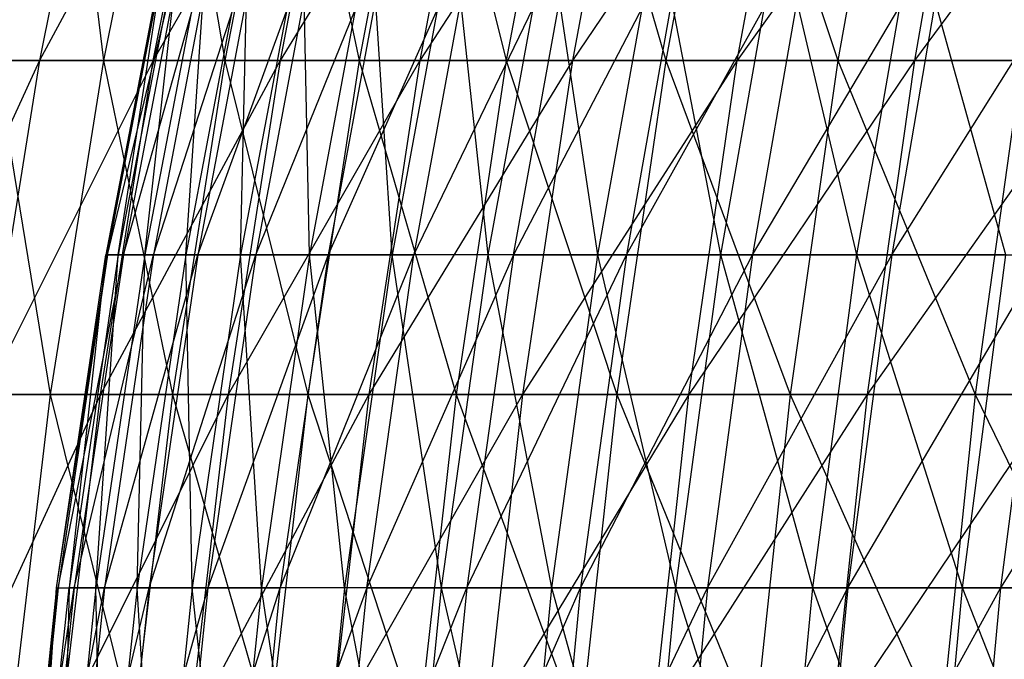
# Model space of a CAD drawing. Extents: x -125 to 125, y -143 to 0.
# Tile 179 of 256: x -55.99 to -48.69, y -76.07 to -71.32. Entities that reach past the tile are written whole.
import ezdxf

# ---------------------------------------------------------------- set-up
doc = ezdxf.new("R2010")
doc.units = 0
doc.header["$LTSCALE"] = 25.4
doc.layers.get('0').update_dxf_attribs({"linetype": 'CONTINUOUS'})

# ---------------------------------------------------------------- blocks, each defined once
blk = doc.blocks.new('NL2500027000_STL_3')
at = {"color": 0}
for p, q in [((-55.3512, -69.1667, -18.6622), (-55.8467, -71.625, -18.8293)), ((-54.5153, -69.1667, -20.9791), (-55.8467, -71.625, -18.8293)), ((-55.3512, -69.1667, -18.6622), (-55.8467, -71.625, -18.8293)), ((-54.5153, -69.1667, -20.9791), (-55.8467, -71.625, -18.8293)), ((-55.6754, -69.1667, 17.6715), (-55.3723, -71.625, 20.1819)), ((-55.6754, -69.1667, 17.6715), (-55.3723, -71.625, 20.1819)), ((-54.881, -69.1667, 20.0029), (-55.3723, -71.625, 20.1819)), ((-54.881, -69.1667, 20.0029), (-55.3723, -71.625, 20.1819)), ((-53.5824, -69.1667, -23.2586), (-55.0033, -71.625, -21.1669)), ((-55.0033, -71.625, -21.1669), (-54.5153, -69.1667, -20.9791)), ((-53.5824, -69.1667, -23.2586), (-55.0033, -71.625, -21.1669)), ((-55.0033, -71.625, -21.1669), (-54.5153, -69.1667, -20.9791)), ((-54.881, -69.1667, 20.0029), (-54.4723, -71.625, 22.4983)), ((-54.881, -69.1667, 20.0029), (-54.4723, -71.625, 22.4983)), ((-53.9889, -69.1667, 22.2987), (-54.4723, -71.625, 22.4983)), ((-53.9889, -69.1667, 22.2987), (-54.4723, -71.625, 22.4983)), ((-53.5824, -69.1667, -23.2586), (-54.0621, -71.625, -23.4668)), ((-52.5543, -69.1667, -25.4968), (-54.0621, -71.625, -23.4668)), ((-53.5824, -69.1667, -23.2586), (-54.0621, -71.625, -23.4668)), ((-52.5543, -69.1667, -25.4968), (-54.0621, -71.625, -23.4668)), ((-53.9889, -69.1667, 22.2987), (-53.4754, -71.625, 24.7747)), ((-53.9889, -69.1667, 22.2987), (-53.4754, -71.625, 24.7747)), ((-53.0009, -69.1667, 24.5548), (-53.4754, -71.625, 24.7747)), ((-53.0009, -69.1667, 24.5548), (-53.4754, -71.625, 24.7747)), ((-52.5543, -69.1667, -25.4968), (-53.0247, -71.625, -25.725)), ((-51.4327, -69.1667, -27.6896), (-53.0247, -71.625, -25.725)), ((-52.5543, -69.1667, -25.4968), (-53.0247, -71.625, -25.725)), ((-51.4327, -69.1667, -27.6896), (-53.0247, -71.625, -25.725)), ((-53.0009, -69.1667, 24.5548), (-52.3834, -71.625, 27.007)), ((-53.0009, -69.1667, 24.5548), (-52.3834, -71.625, 27.007)), ((-51.9186, -69.1667, 26.7673), (-52.3834, -71.625, 27.007)), ((-51.9186, -69.1667, 26.7673), (-52.3834, -71.625, 27.007)), ((-51.9186, -69.1667, 26.7673), (-51.1983, -71.625, 29.1913)), ((-51.9186, -69.1667, 26.7673), (-51.1983, -71.625, 29.1913)), ((-51.4327, -69.1667, -27.6896), (-51.8931, -71.625, -27.9375)), ((-50.2197, -69.1667, -29.8332), (-51.8931, -71.625, -27.9375)), ((-51.4327, -69.1667, -27.6896), (-51.8931, -71.625, -27.9375)), ((-50.2197, -69.1667, -29.8332), (-51.8931, -71.625, -27.9375)), ((-50.7441, -69.1667, 28.9323), (-51.1983, -71.625, 29.1913)), ((-50.7441, -69.1667, 28.9323), (-51.1983, -71.625, 29.1913)), ((-50.7441, -69.1667, 28.9323), (-49.9222, -71.625, 31.3237)), ((-50.7441, -69.1667, 28.9323), (-49.9222, -71.625, 31.3237)), ((-48.9174, -69.1667, -31.9238), (-50.6693, -71.625, -30.1003)), ((-50.6693, -71.625, -30.1003), (-50.2197, -69.1667, -29.8332)), ((-48.9174, -69.1667, -31.9238), (-50.6693, -71.625, -30.1003)), ((-50.6693, -71.625, -30.1003), (-50.2197, -69.1667, -29.8332)), ((-49.4793, -69.1667, 31.0457), (-49.9222, -71.625, 31.3237)), ((-49.4793, -69.1667, 31.0457), (-49.9222, -71.625, 31.3237)), ((-48.9174, -69.1667, -31.9238), (-49.3553, -71.625, -32.2096)), ((-47.5281, -69.1667, -33.9576), (-49.3553, -71.625, -32.2096)), ((-48.9174, -69.1667, -31.9238), (-49.3553, -71.625, -32.2096)), ((-47.5281, -69.1667, -33.9576), (-49.3553, -71.625, -32.2096)), ((-54.8726, -70.6174, -1.4863), (-55.3546, -73.0675, 0.9164)), ((-54.8852, -70.6174, 0.9086), (-55.3546, -73.0675, 0.9164)), ((-54.8726, -70.6174, -1.4863), (-55.3546, -73.0675, 0.9164)), ((-54.8852, -70.6174, 0.9086), (-55.3546, -73.0675, 0.9164)), ((-55.3419, -73.0675, -1.499), (-54.8726, -70.6174, -1.4863)), ((-55.3419, -73.0675, -1.499), (-54.8726, -70.6174, -1.4863)), ((-55.3419, -73.0675, -1.499), (-54.7555, -70.6174, -3.8784)), ((-55.3419, -73.0675, -1.499), (-54.7555, -70.6174, -3.8784)), ((-54.7933, -70.6174, 3.3018), (-55.2619, -73.0675, 3.3301)), ((-55.2619, -73.0675, 3.3301), (-54.8852, -70.6174, 0.9086)), ((-54.7933, -70.6174, 3.3018), (-55.2619, -73.0675, 3.3301)), ((-55.2619, -73.0675, 3.3301), (-54.8852, -70.6174, 0.9086)), ((-54.7555, -70.6174, -3.8784), (-55.2238, -73.0675, -3.9115)), ((-55.2238, -73.0675, -3.9115), (-54.5342, -70.6174, -6.2631)), ((-54.7555, -70.6174, -3.8784), (-55.2238, -73.0675, -3.9115)), ((-55.2238, -73.0675, -3.9115), (-54.5342, -70.6174, -6.2631)), ((-54.5971, -70.6174, 5.6887), (-55.0641, -73.0675, 5.7374)), ((-55.0641, -73.0675, 5.7374), (-54.7933, -70.6174, 3.3018)), ((-54.5971, -70.6174, 5.6887), (-55.0641, -73.0675, 5.7374)), ((-55.0641, -73.0675, 5.7374), (-54.7933, -70.6174, 3.3018)), ((-54.5342, -70.6174, -6.2631), (-55.0006, -73.0675, -6.3166)), ((-55.0006, -73.0675, -6.3166), (-54.2091, -70.6174, -8.6359)), ((-54.5342, -70.6174, -6.2631), (-55.0006, -73.0675, -6.3166)), ((-55.0006, -73.0675, -6.3166), (-54.2091, -70.6174, -8.6359)), ((-54.297, -70.6174, 8.0648), (-54.7614, -73.0675, 8.1338)), ((-54.7614, -73.0675, 8.1338), (-54.5971, -70.6174, 5.6887)), ((-54.297, -70.6174, 8.0648), (-54.7614, -73.0675, 8.1338)), ((-54.7614, -73.0675, 8.1338), (-54.5971, -70.6174, 5.6887)), ((-54.2091, -70.6174, -8.6359), (-54.6728, -73.0675, -8.7097)), ((-54.6728, -73.0675, -8.7097), (-53.7808, -70.6174, -10.9922)), ((-54.2091, -70.6174, -8.6359), (-54.6728, -73.0675, -8.7097)), ((-54.6728, -73.0675, -8.7097), (-53.7808, -70.6174, -10.9922)), ((-53.8935, -70.6174, 10.4255), (-54.3545, -73.0675, 10.5147)), ((-54.3545, -73.0675, 10.5147), (-54.297, -70.6174, 8.0648)), ((-53.8935, -70.6174, 10.4255), (-54.3545, -73.0675, 10.5147)), ((-54.3545, -73.0675, 10.5147), (-54.297, -70.6174, 8.0648)), ((-53.7808, -70.6174, -10.9922), (-54.2408, -73.0675, -11.0862)), ((-54.2408, -73.0675, -11.0862), (-53.2502, -70.6174, -13.3276)), ((-53.7808, -70.6174, -10.9922), (-54.2408, -73.0675, -11.0862)), ((-54.2408, -73.0675, -11.0862), (-53.2502, -70.6174, -13.3276)), ((-53.8441, -73.0675, 12.8756), (-53.8935, -70.6174, 10.4255)), ((-53.8441, -73.0675, 12.8756), (-53.8935, -70.6174, 10.4255)), ((-53.3875, -70.6174, 12.7664), (-53.8441, -73.0675, 12.8756)), ((-53.3875, -70.6174, 12.7664), (-53.8441, -73.0675, 12.8756)), ((-52.6181, -70.6174, -15.6377), (-53.7056, -73.0675, -13.4416)), ((-53.2502, -70.6174, -13.3276), (-53.7056, -73.0675, -13.4416)), ((-52.6181, -70.6174, -15.6377), (-53.7056, -73.0675, -13.4416)), ((-53.2502, -70.6174, -13.3276), (-53.7056, -73.0675, -13.4416)), ((-53.2312, -73.0675, 15.212), (-53.3875, -70.6174, 12.7664)), ((-53.2312, -73.0675, 15.212), (-53.3875, -70.6174, 12.7664)), ((-52.7798, -70.6174, 15.083), (-53.2312, -73.0675, 15.212)), ((-52.7798, -70.6174, 15.083), (-53.2312, -73.0675, 15.212)), ((-52.6181, -70.6174, -15.6377), (-53.0682, -73.0675, -15.7714)), ((-53.0682, -73.0675, -15.7714), (-51.886, -70.6174, -17.918)), ((-52.6181, -70.6174, -15.6377), (-53.0682, -73.0675, -15.7714)), ((-53.0682, -73.0675, -15.7714), (-51.886, -70.6174, -17.918)), ((-52.517, -73.0675, 17.5194), (-52.7798, -70.6174, 15.083)), ((-52.517, -73.0675, 17.5194), (-52.7798, -70.6174, 15.083)), ((-52.517, -73.0675, 17.5194), (-52.0717, -70.6174, 17.3709)), ((-52.517, -73.0675, 17.5194), (-52.0717, -70.6174, 17.3709)), ((-51.055, -70.6174, -20.1642), (-52.3297, -73.0675, -18.0712)), ((-52.3297, -73.0675, -18.0712), (-51.886, -70.6174, -17.918)), ((-52.3297, -73.0675, -18.0712), (-51.886, -70.6174, -17.918)), ((-51.055, -70.6174, -20.1642), (-52.3297, -73.0675, -18.0712)), ((-51.7029, -73.0675, 19.7935), (-52.0717, -70.6174, 17.3709)), ((-51.7029, -73.0675, 19.7935), (-52.0717, -70.6174, 17.3709)), ((-51.7029, -73.0675, 19.7935), (-51.2644, -70.6174, 19.6257)), ((-51.7029, -73.0675, 19.7935), (-51.2644, -70.6174, 19.6257)), ((-51.055, -70.6174, -20.1642), (-51.4917, -73.0675, -20.3366)), ((-51.4917, -73.0675, -20.3366), (-50.1269, -70.6174, -22.372)), ((-51.055, -70.6174, -20.1642), (-51.4917, -73.0675, -20.3366)), ((-51.4917, -73.0675, -20.3366), (-50.1269, -70.6174, -22.372)), ((-50.7903, -73.0675, 22.0299), (-51.2644, -70.6174, 19.6257)), ((-50.7903, -73.0675, 22.0299), (-51.2644, -70.6174, 19.6257)), ((-50.7903, -73.0675, 22.0299), (-50.3596, -70.6174, 21.8431)), ((-50.7903, -73.0675, 22.0299), (-50.3596, -70.6174, 21.8431)), ((-50.1269, -70.6174, -22.372), (-50.5556, -73.0675, -22.5633)), ((-50.5556, -73.0675, -22.5633), (-49.1033, -70.6174, -24.5372)), ((-50.1269, -70.6174, -22.372), (-50.5556, -73.0675, -22.5633)), ((-50.5556, -73.0675, -22.5633), (-49.1033, -70.6174, -24.5372)), ((-49.781, -73.0675, 24.2244), (-50.3596, -70.6174, 21.8431)), ((-49.781, -73.0675, 24.2244), (-50.3596, -70.6174, 21.8431)), ((-49.781, -73.0675, 24.2244), (-49.3588, -70.6174, 24.019)), ((-49.781, -73.0675, 24.2244), (-49.3588, -70.6174, 24.019)), ((-49.1033, -70.6174, -24.5372), (-49.5233, -73.0675, -24.747)), ((-49.5233, -73.0675, -24.747), (-47.9863, -70.6174, -26.6557)), ((-49.1033, -70.6174, -24.5372), (-49.5233, -73.0675, -24.747)), ((-49.5233, -73.0675, -24.747), (-47.9863, -70.6174, -26.6557)), ((-48.677, -73.0675, 26.3728), (-49.3588, -70.6174, 24.019)), ((-48.677, -73.0675, 26.3728), (-49.3588, -70.6174, 24.019)), ((-55.8467, -71.625, -18.8293), (-56.9937, -74.1031, -16.5754)), ((-55.8467, -71.625, -18.8293), (-56.9937, -74.1031, -16.5754)), ((-55.8467, -71.625, -18.8293), (-56.5909, -71.625, -16.4583)), ((-55.8467, -71.625, -18.8293), (-56.5909, -71.625, -16.4583)), ((-55.8467, -71.625, -18.8293), (-56.2442, -74.1031, -18.9633)), ((-55.0033, -71.625, -21.1669), (-56.2442, -74.1031, -18.9633)), ((-55.8467, -71.625, -18.8293), (-56.2442, -74.1031, -18.9633)), ((-55.0033, -71.625, -21.1669), (-56.2442, -74.1031, -18.9633)), ((-56.1739, -71.625, 17.8297), (-55.3723, -71.625, 20.1819)), ((-56.1739, -71.625, 17.8297), (-55.3723, -71.625, 20.1819)), ((-56.1739, -71.625, 17.8297), (-55.7664, -74.1031, 20.3256)), ((-56.1739, -71.625, 17.8297), (-55.7664, -74.1031, 20.3256)), ((-55.0033, -71.625, -21.1669), (-55.8467, -71.625, -18.8293)), ((-55.0033, -71.625, -21.1669), (-55.8467, -71.625, -18.8293)), ((-55.3723, -71.625, 20.1819), (-55.7664, -74.1031, 20.3256)), ((-55.3723, -71.625, 20.1819), (-55.7664, -74.1031, 20.3256)), ((-54.0621, -71.625, -23.4668), (-55.3948, -74.1031, -21.3175)), ((-55.3948, -74.1031, -21.3175), (-55.0033, -71.625, -21.1669)), ((-54.0621, -71.625, -23.4668), (-55.3948, -74.1031, -21.3175)), ((-55.3948, -74.1031, -21.3175), (-55.0033, -71.625, -21.1669)), ((-55.3723, -71.625, 20.1819), (-54.4723, -71.625, 22.4983)), ((-55.3723, -71.625, 20.1819), (-54.4723, -71.625, 22.4983)), ((-55.3723, -71.625, 20.1819), (-54.86, -74.1031, 22.6584)), ((-55.3723, -71.625, 20.1819), (-54.86, -74.1031, 22.6584)), ((-54.0621, -71.625, -23.4668), (-55.0033, -71.625, -21.1669)), ((-54.0621, -71.625, -23.4668), (-55.0033, -71.625, -21.1669)), ((-54.4723, -71.625, 22.4983), (-54.86, -74.1031, 22.6584)), ((-54.4723, -71.625, 22.4983), (-54.86, -74.1031, 22.6584)), ((-54.4723, -71.625, 22.4983), (-53.4754, -71.625, 24.7747)), ((-54.4723, -71.625, 22.4983), (-53.4754, -71.625, 24.7747)), ((-54.4723, -71.625, 22.4983), (-53.856, -74.1031, 24.951)), ((-54.4723, -71.625, 22.4983), (-53.856, -74.1031, 24.951)), ((-54.0621, -71.625, -23.4668), (-54.4469, -74.1031, -23.6338)), ((-53.0247, -71.625, -25.725), (-54.4469, -74.1031, -23.6338)), ((-54.0621, -71.625, -23.4668), (-54.4469, -74.1031, -23.6338)), ((-53.0247, -71.625, -25.725), (-54.4469, -74.1031, -23.6338)), ((-53.0247, -71.625, -25.725), (-54.0621, -71.625, -23.4668)), ((-53.0247, -71.625, -25.725), (-54.0621, -71.625, -23.4668)), ((-53.4754, -71.625, 24.7747), (-53.856, -74.1031, 24.951)), ((-53.4754, -71.625, 24.7747), (-53.856, -74.1031, 24.951)), ((-53.4754, -71.625, 24.7747), (-52.3834, -71.625, 27.007)), ((-53.4754, -71.625, 24.7747), (-52.3834, -71.625, 27.007)), ((-53.4754, -71.625, 24.7747), (-52.7563, -74.1031, 27.1992)), ((-53.4754, -71.625, 24.7747), (-52.7563, -74.1031, 27.1992)), ((-53.0247, -71.625, -25.725), (-53.4022, -74.1031, -25.9081)), ((-51.8931, -71.625, -27.9375), (-53.4022, -74.1031, -25.9081)), ((-53.0247, -71.625, -25.725), (-53.4022, -74.1031, -25.9081)), ((-51.8931, -71.625, -27.9375), (-53.4022, -74.1031, -25.9081)), ((-51.8931, -71.625, -27.9375), (-53.0247, -71.625, -25.725)), ((-51.8931, -71.625, -27.9375), (-53.0247, -71.625, -25.725)), ((-52.3834, -71.625, 27.007), (-52.7563, -74.1031, 27.1992)), ((-52.3834, -71.625, 27.007), (-52.7563, -74.1031, 27.1992)), ((-52.3834, -71.625, 27.007), (-51.1983, -71.625, 29.1913)), ((-52.3834, -71.625, 27.007), (-51.1983, -71.625, 29.1913)), ((-52.3834, -71.625, 27.007), (-51.5628, -74.1031, 29.399)), ((-52.3834, -71.625, 27.007), (-51.5628, -74.1031, 29.399)), ((-51.8931, -71.625, -27.9375), (-52.2625, -74.1031, -28.1363)), ((-50.6693, -71.625, -30.1003), (-52.2625, -74.1031, -28.1363)), ((-51.8931, -71.625, -27.9375), (-52.2625, -74.1031, -28.1363)), ((-50.6693, -71.625, -30.1003), (-52.2625, -74.1031, -28.1363)), ((-50.6693, -71.625, -30.1003), (-51.8931, -71.625, -27.9375)), ((-50.6693, -71.625, -30.1003), (-51.8931, -71.625, -27.9375)), ((-51.1983, -71.625, 29.1913), (-51.5628, -74.1031, 29.399)), ((-51.1983, -71.625, 29.1913), (-51.5628, -74.1031, 29.399)), ((-51.1983, -71.625, 29.1913), (-49.9222, -71.625, 31.3237)), ((-51.1983, -71.625, 29.1913), (-49.9222, -71.625, 31.3237)), ((-51.1983, -71.625, 29.1913), (-50.2776, -74.1031, 31.5466)), ((-51.1983, -71.625, 29.1913), (-50.2776, -74.1031, 31.5466)), ((-49.3553, -71.625, -32.2096), (-51.0299, -74.1031, -30.3145)), ((-51.0299, -74.1031, -30.3145), (-50.6693, -71.625, -30.1003)), ((-49.3553, -71.625, -32.2096), (-51.0299, -74.1031, -30.3145)), ((-51.0299, -74.1031, -30.3145), (-50.6693, -71.625, -30.1003)), ((-49.3553, -71.625, -32.2096), (-50.6693, -71.625, -30.1003)), ((-49.3553, -71.625, -32.2096), (-50.6693, -71.625, -30.1003)), ((-49.9222, -71.625, 31.3237), (-50.2776, -74.1031, 31.5466)), ((-49.9222, -71.625, 31.3237), (-50.2776, -74.1031, 31.5466)), ((-49.9222, -71.625, 31.3237), (-48.5573, -71.625, 33.4004)), ((-49.9222, -71.625, 31.3237), (-48.5573, -71.625, 33.4004)), ((-49.9222, -71.625, 31.3237), (-48.903, -74.1031, 33.6381)), ((-49.9222, -71.625, 31.3237), (-48.903, -74.1031, 33.6381)), ((-49.3553, -71.625, -32.2096), (-49.7066, -74.1031, -32.4388)), ((-47.9536, -71.625, -34.2616), (-49.7066, -74.1031, -32.4388)), ((-49.3553, -71.625, -32.2096), (-49.7066, -74.1031, -32.4388)), ((-47.9536, -71.625, -34.2616), (-49.7066, -74.1031, -32.4388)), ((-47.9536, -71.625, -34.2616), (-49.3553, -71.625, -32.2096)), ((-47.9536, -71.625, -34.2616), (-49.3553, -71.625, -32.2096)), ((-48.5573, -71.625, 33.4004), (-48.903, -74.1031, 33.6381)), ((-48.5573, -71.625, 33.4004), (-48.903, -74.1031, 33.6381)), ((-55.72, -75.5352, 0.9225), (-55.3546, -73.0675, 0.9164)), ((-55.72, -75.5352, 0.9225), (-55.3546, -73.0675, 0.9164)), ((-55.72, -75.5352, 0.9225), (-55.3419, -73.0675, -1.499)), ((-55.72, -75.5352, 0.9225), (-55.3419, -73.0675, -1.499)), ((-55.3419, -73.0675, -1.499), (-55.7072, -75.5352, -1.5089)), ((-55.7072, -75.5352, -1.5089), (-55.2238, -73.0675, -3.9115)), ((-55.3419, -73.0675, -1.499), (-55.7072, -75.5352, -1.5089)), ((-55.7072, -75.5352, -1.5089), (-55.2238, -73.0675, -3.9115)), ((-55.3546, -73.0675, 0.9164), (-55.6267, -75.5352, 3.3521)), ((-55.2619, -73.0675, 3.3301), (-55.6267, -75.5352, 3.3521)), ((-55.3546, -73.0675, 0.9164), (-55.6267, -75.5352, 3.3521)), ((-55.2619, -73.0675, 3.3301), (-55.6267, -75.5352, 3.3521)), ((-55.2238, -73.0675, -3.9115), (-55.5884, -75.5352, -3.9374)), ((-55.5884, -75.5352, -3.9374), (-55.0006, -73.0675, -6.3166)), ((-55.2238, -73.0675, -3.9115), (-55.5884, -75.5352, -3.9374)), ((-55.5884, -75.5352, -3.9374), (-55.0006, -73.0675, -6.3166)), ((-55.0641, -73.0675, 5.7374), (-55.4276, -75.5352, 5.7753)), ((-55.4276, -75.5352, 5.7753), (-55.2619, -73.0675, 3.3301)), ((-55.0641, -73.0675, 5.7374), (-55.4276, -75.5352, 5.7753)), ((-55.4276, -75.5352, 5.7753), (-55.2619, -73.0675, 3.3301)), ((-55.0006, -73.0675, -6.3166), (-55.3637, -75.5352, -6.3583)), ((-55.3637, -75.5352, -6.3583), (-54.6728, -73.0675, -8.7097)), ((-55.0006, -73.0675, -6.3166), (-55.3637, -75.5352, -6.3583)), ((-55.3637, -75.5352, -6.3583), (-54.6728, -73.0675, -8.7097)), ((-55.3419, -73.0675, -1.499), (-55.3546, -73.0675, 0.9164)), ((-55.3419, -73.0675, -1.499), (-55.3546, -73.0675, 0.9164)), ((-55.2619, -73.0675, 3.3301), (-55.3546, -73.0675, 0.9164)), ((-55.2619, -73.0675, 3.3301), (-55.3546, -73.0675, 0.9164)), ((-55.3419, -73.0675, -1.499), (-55.2238, -73.0675, -3.9115)), ((-55.3419, -73.0675, -1.499), (-55.2238, -73.0675, -3.9115)), ((-55.0641, -73.0675, 5.7374), (-55.2619, -73.0675, 3.3301)), ((-55.0641, -73.0675, 5.7374), (-55.2619, -73.0675, 3.3301)), ((-55.2238, -73.0675, -3.9115), (-55.0006, -73.0675, -6.3166)), ((-55.2238, -73.0675, -3.9115), (-55.0006, -73.0675, -6.3166)), ((-54.7614, -73.0675, 8.1338), (-55.1229, -75.5352, 8.1875)), ((-55.1229, -75.5352, 8.1875), (-55.0641, -73.0675, 5.7374)), ((-54.7614, -73.0675, 8.1338), (-55.1229, -75.5352, 8.1875)), ((-55.1229, -75.5352, 8.1875), (-55.0641, -73.0675, 5.7374)), ((-54.7614, -73.0675, 8.1338), (-55.0641, -73.0675, 5.7374)), ((-54.7614, -73.0675, 8.1338), (-55.0641, -73.0675, 5.7374)), ((-54.6728, -73.0675, -8.7097), (-55.0337, -75.5352, -8.7672)), ((-55.0337, -75.5352, -8.7672), (-54.2408, -73.0675, -11.0862)), ((-54.6728, -73.0675, -8.7097), (-55.0337, -75.5352, -8.7672)), ((-55.0337, -75.5352, -8.7672), (-54.2408, -73.0675, -11.0862)), ((-55.0006, -73.0675, -6.3166), (-54.6728, -73.0675, -8.7097)), ((-55.0006, -73.0675, -6.3166), (-54.6728, -73.0675, -8.7097)), ((-54.3545, -73.0675, 10.5147), (-54.7614, -73.0675, 8.1338)), ((-54.3545, -73.0675, 10.5147), (-54.7614, -73.0675, 8.1338)), ((-54.7133, -75.5352, 10.5841), (-54.7614, -73.0675, 8.1338)), ((-54.7133, -75.5352, 10.5841), (-54.7614, -73.0675, 8.1338)), ((-54.3545, -73.0675, 10.5147), (-54.7133, -75.5352, 10.5841)), ((-54.3545, -73.0675, 10.5147), (-54.7133, -75.5352, 10.5841)), ((-54.6728, -73.0675, -8.7097), (-54.2408, -73.0675, -11.0862)), ((-54.6728, -73.0675, -8.7097), (-54.2408, -73.0675, -11.0862)), ((-53.7056, -73.0675, -13.4416), (-54.5989, -75.5352, -11.1594)), ((-54.2408, -73.0675, -11.0862), (-54.5989, -75.5352, -11.1594)), ((-53.7056, -73.0675, -13.4416), (-54.5989, -75.5352, -11.1594)), ((-54.2408, -73.0675, -11.0862), (-54.5989, -75.5352, -11.1594)), ((-53.8441, -73.0675, 12.8756), (-54.3545, -73.0675, 10.5147)), ((-53.8441, -73.0675, 12.8756), (-54.3545, -73.0675, 10.5147)), ((-54.1996, -75.5352, 12.9606), (-54.3545, -73.0675, 10.5147)), ((-54.1996, -75.5352, 12.9606), (-54.3545, -73.0675, 10.5147)), ((-54.2408, -73.0675, -11.0862), (-53.7056, -73.0675, -13.4416)), ((-54.2408, -73.0675, -11.0862), (-53.7056, -73.0675, -13.4416)), ((-53.8441, -73.0675, 12.8756), (-54.1996, -75.5352, 12.9606)), ((-53.8441, -73.0675, 12.8756), (-54.1996, -75.5352, 12.9606)), ((-53.7056, -73.0675, -13.4416), (-54.0602, -75.5352, -13.5304)), ((-54.0602, -75.5352, -13.5304), (-53.0682, -73.0675, -15.7714)), ((-53.7056, -73.0675, -13.4416), (-54.0602, -75.5352, -13.5304)), ((-54.0602, -75.5352, -13.5304), (-53.0682, -73.0675, -15.7714)), ((-53.2312, -73.0675, 15.212), (-53.8441, -73.0675, 12.8756)), ((-53.2312, -73.0675, 15.212), (-53.8441, -73.0675, 12.8756)), ((-53.5826, -75.5352, 15.3124), (-53.8441, -73.0675, 12.8756)), ((-53.5826, -75.5352, 15.3124), (-53.8441, -73.0675, 12.8756)), ((-53.7056, -73.0675, -13.4416), (-53.0682, -73.0675, -15.7714)), ((-53.7056, -73.0675, -13.4416), (-53.0682, -73.0675, -15.7714)), ((-53.2312, -73.0675, 15.212), (-53.5826, -75.5352, 15.3124)), ((-53.2312, -73.0675, 15.212), (-53.5826, -75.5352, 15.3124)), ((-52.3297, -73.0675, -18.0712), (-53.4185, -75.5352, -15.8756)), ((-53.4185, -75.5352, -15.8756), (-53.0682, -73.0675, -15.7714)), ((-53.4185, -75.5352, -15.8756), (-53.0682, -73.0675, -15.7714)), ((-52.3297, -73.0675, -18.0712), (-53.4185, -75.5352, -15.8756)), ((-52.517, -73.0675, 17.5194), (-53.2312, -73.0675, 15.212)), ((-52.517, -73.0675, 17.5194), (-53.2312, -73.0675, 15.212)), ((-52.8637, -75.5352, 17.6351), (-53.2312, -73.0675, 15.212)), ((-52.8637, -75.5352, 17.6351), (-53.2312, -73.0675, 15.212)), ((-52.3297, -73.0675, -18.0712), (-53.0682, -73.0675, -15.7714)), ((-52.3297, -73.0675, -18.0712), (-53.0682, -73.0675, -15.7714)), ((-52.8637, -75.5352, 17.6351), (-52.517, -73.0675, 17.5194)), ((-52.8637, -75.5352, 17.6351), (-52.517, -73.0675, 17.5194)), ((-52.3297, -73.0675, -18.0712), (-52.6752, -75.5352, -18.1905)), ((-52.6752, -75.5352, -18.1905), (-51.4917, -73.0675, -20.3366)), ((-52.3297, -73.0675, -18.0712), (-52.6752, -75.5352, -18.1905)), ((-52.6752, -75.5352, -18.1905), (-51.4917, -73.0675, -20.3366)), ((-51.7029, -73.0675, 19.7935), (-52.517, -73.0675, 17.5194)), ((-51.7029, -73.0675, 19.7935), (-52.517, -73.0675, 17.5194)), ((-52.0442, -75.5352, 19.9242), (-52.517, -73.0675, 17.5194)), ((-52.0442, -75.5352, 19.9242), (-52.517, -73.0675, 17.5194)), ((-52.3297, -73.0675, -18.0712), (-51.4917, -73.0675, -20.3366)), ((-52.3297, -73.0675, -18.0712), (-51.4917, -73.0675, -20.3366)), ((-52.0442, -75.5352, 19.9242), (-51.7029, -73.0675, 19.7935)), ((-52.0442, -75.5352, 19.9242), (-51.7029, -73.0675, 19.7935)), ((-51.4917, -73.0675, -20.3366), (-51.8316, -75.5352, -20.4709)), ((-51.8316, -75.5352, -20.4709), (-50.5556, -73.0675, -22.5633)), ((-51.4917, -73.0675, -20.3366), (-51.8316, -75.5352, -20.4709)), ((-51.8316, -75.5352, -20.4709), (-50.5556, -73.0675, -22.5633)), ((-50.7903, -73.0675, 22.0299), (-51.7029, -73.0675, 19.7935)), ((-50.7903, -73.0675, 22.0299), (-51.7029, -73.0675, 19.7935)), ((-51.1256, -75.5352, 22.1754), (-51.7029, -73.0675, 19.7935)), ((-51.1256, -75.5352, 22.1754), (-51.7029, -73.0675, 19.7935)), ((-51.4917, -73.0675, -20.3366), (-50.5556, -73.0675, -22.5633)), ((-51.4917, -73.0675, -20.3366), (-50.5556, -73.0675, -22.5633)), ((-51.1256, -75.5352, 22.1754), (-50.7903, -73.0675, 22.0299)), ((-51.1256, -75.5352, 22.1754), (-50.7903, -73.0675, 22.0299)), ((-50.5556, -73.0675, -22.5633), (-50.8893, -75.5352, -22.7123)), ((-50.8893, -75.5352, -22.7123), (-49.5233, -73.0675, -24.747)), ((-50.5556, -73.0675, -22.5633), (-50.8893, -75.5352, -22.7123)), ((-50.8893, -75.5352, -22.7123), (-49.5233, -73.0675, -24.747)), ((-49.781, -73.0675, 24.2244), (-50.7903, -73.0675, 22.0299)), ((-49.781, -73.0675, 24.2244), (-50.7903, -73.0675, 22.0299)), ((-50.1096, -75.5352, 24.3843), (-50.7903, -73.0675, 22.0299)), ((-50.1096, -75.5352, 24.3843), (-50.7903, -73.0675, 22.0299)), ((-50.5556, -73.0675, -22.5633), (-49.5233, -73.0675, -24.747)), ((-50.5556, -73.0675, -22.5633), (-49.5233, -73.0675, -24.747)), ((-50.1096, -75.5352, 24.3843), (-49.781, -73.0675, 24.2244)), ((-50.1096, -75.5352, 24.3843), (-49.781, -73.0675, 24.2244)), ((-49.5233, -73.0675, -24.747), (-49.8502, -75.5352, -24.9104)), ((-49.8502, -75.5352, -24.9104), (-48.3967, -73.0675, -26.8836)), ((-49.5233, -73.0675, -24.747), (-49.8502, -75.5352, -24.9104)), ((-49.8502, -75.5352, -24.9104), (-48.3967, -73.0675, -26.8836)), ((-48.677, -73.0675, 26.3728), (-49.781, -73.0675, 24.2244)), ((-48.677, -73.0675, 26.3728), (-49.781, -73.0675, 24.2244)), ((-48.9983, -75.5352, 26.5469), (-49.781, -73.0675, 24.2244)), ((-48.9983, -75.5352, 26.5469), (-49.781, -73.0675, 24.2244)), ((-49.5233, -73.0675, -24.747), (-48.3967, -73.0675, -26.8836)), ((-49.5233, -73.0675, -24.747), (-48.3967, -73.0675, -26.8836)), ((-48.9983, -75.5352, 26.5469), (-48.677, -73.0675, 26.3728)), ((-48.9983, -75.5352, 26.5469), (-48.677, -73.0675, 26.3728)), ((-47.178, -73.0675, -28.9691), (-48.7162, -75.5352, -27.0611)), ((-48.3967, -73.0675, -26.8836), (-48.7162, -75.5352, -27.0611)), ((-47.178, -73.0675, -28.9691), (-48.7162, -75.5352, -27.0611)), ((-48.3967, -73.0675, -26.8836), (-48.7162, -75.5352, -27.0611)), ((-56.5737, -74.1031, 17.9566), (-55.7664, -74.1031, 20.3256)), ((-56.5737, -74.1031, 17.9566), (-55.7664, -74.1031, 20.3256)), ((-55.3948, -74.1031, -21.3175), (-56.5431, -76.5965, -19.0641)), ((-55.3948, -74.1031, -21.3175), (-56.5431, -76.5965, -19.0641)), ((-55.3948, -74.1031, -21.3175), (-56.2442, -74.1031, -18.9633)), ((-55.3948, -74.1031, -21.3175), (-56.2442, -74.1031, -18.9633)), ((-55.7664, -74.1031, 20.3256), (-56.0627, -76.5965, 20.4336)), ((-55.7664, -74.1031, 20.3256), (-56.0627, -76.5965, 20.4336)), ((-55.7664, -74.1031, 20.3256), (-54.86, -74.1031, 22.6584)), ((-55.7664, -74.1031, 20.3256), (-54.86, -74.1031, 22.6584)), ((-55.7664, -74.1031, 20.3256), (-55.1515, -76.5965, 22.7788)), ((-55.7664, -74.1031, 20.3256), (-55.1515, -76.5965, 22.7788)), ((-54.4469, -74.1031, -23.6338), (-55.6891, -76.5965, -21.4308)), ((-55.6891, -76.5965, -21.4308), (-55.3948, -74.1031, -21.3175)), ((-54.4469, -74.1031, -23.6338), (-55.6891, -76.5965, -21.4308)), ((-55.6891, -76.5965, -21.4308), (-55.3948, -74.1031, -21.3175)), ((-54.4469, -74.1031, -23.6338), (-55.3948, -74.1031, -21.3175)), ((-54.4469, -74.1031, -23.6338), (-55.3948, -74.1031, -21.3175)), ((-54.86, -74.1031, 22.6584), (-55.1515, -76.5965, 22.7788)), ((-54.86, -74.1031, 22.6584), (-55.1515, -76.5965, 22.7788)), ((-54.86, -74.1031, 22.6584), (-53.856, -74.1031, 24.951)), ((-54.86, -74.1031, 22.6584), (-53.856, -74.1031, 24.951)), ((-54.86, -74.1031, 22.6584), (-54.1422, -76.5965, 25.0836)), ((-54.86, -74.1031, 22.6584), (-54.1422, -76.5965, 25.0836)), ((-54.4469, -74.1031, -23.6338), (-54.7362, -76.5965, -23.7594)), ((-53.4022, -74.1031, -25.9081), (-54.7362, -76.5965, -23.7594)), ((-54.4469, -74.1031, -23.6338), (-54.7362, -76.5965, -23.7594)), ((-53.4022, -74.1031, -25.9081), (-54.7362, -76.5965, -23.7594)), ((-53.4022, -74.1031, -25.9081), (-54.4469, -74.1031, -23.6338)), ((-53.4022, -74.1031, -25.9081), (-54.4469, -74.1031, -23.6338)), ((-53.856, -74.1031, 24.951), (-54.1422, -76.5965, 25.0836)), ((-53.856, -74.1031, 24.951), (-54.1422, -76.5965, 25.0836)), ((-53.856, -74.1031, 24.951), (-52.7563, -74.1031, 27.1992)), ((-53.856, -74.1031, 24.951), (-52.7563, -74.1031, 27.1992)), ((-53.856, -74.1031, 24.951), (-53.0366, -76.5965, 27.3437)), ((-53.856, -74.1031, 24.951), (-53.0366, -76.5965, 27.3437)), ((-53.4022, -74.1031, -25.9081), (-53.6859, -76.5965, -26.0458)), ((-52.2625, -74.1031, -28.1363), (-53.6859, -76.5965, -26.0458)), ((-53.4022, -74.1031, -25.9081), (-53.6859, -76.5965, -26.0458)), ((-52.2625, -74.1031, -28.1363), (-53.6859, -76.5965, -26.0458)), ((-52.2625, -74.1031, -28.1363), (-53.4022, -74.1031, -25.9081)), ((-52.2625, -74.1031, -28.1363), (-53.4022, -74.1031, -25.9081)), ((-52.7563, -74.1031, 27.1992), (-53.0366, -76.5965, 27.3437)), ((-52.7563, -74.1031, 27.1992), (-53.0366, -76.5965, 27.3437)), ((-52.7563, -74.1031, 27.1992), (-51.5628, -74.1031, 29.399)), ((-52.7563, -74.1031, 27.1992), (-51.5628, -74.1031, 29.399)), ((-52.7563, -74.1031, 27.1992), (-51.8367, -76.5965, 29.5552)), ((-52.7563, -74.1031, 27.1992), (-51.8367, -76.5965, 29.5552)), ((-52.2625, -74.1031, -28.1363), (-52.5402, -76.5965, -28.2858)), ((-51.0299, -74.1031, -30.3145), (-52.5402, -76.5965, -28.2858)), ((-52.2625, -74.1031, -28.1363), (-52.5402, -76.5965, -28.2858)), ((-51.0299, -74.1031, -30.3145), (-52.5402, -76.5965, -28.2858)), ((-51.0299, -74.1031, -30.3145), (-52.2625, -74.1031, -28.1363)), ((-51.0299, -74.1031, -30.3145), (-52.2625, -74.1031, -28.1363)), ((-51.5628, -74.1031, 29.399), (-51.8367, -76.5965, 29.5552)), ((-51.5628, -74.1031, 29.399), (-51.8367, -76.5965, 29.5552)), ((-51.5628, -74.1031, 29.399), (-50.2776, -74.1031, 31.5466)), ((-51.5628, -74.1031, 29.399), (-50.2776, -74.1031, 31.5466)), ((-51.5628, -74.1031, 29.399), (-50.5447, -76.5965, 31.7142)), ((-51.5628, -74.1031, 29.399), (-50.5447, -76.5965, 31.7142)), ((-49.7066, -74.1031, -32.4388), (-51.301, -76.5965, -30.4756)), ((-51.301, -76.5965, -30.4756), (-51.0299, -74.1031, -30.3145)), ((-49.7066, -74.1031, -32.4388), (-51.301, -76.5965, -30.4756)), ((-51.301, -76.5965, -30.4756), (-51.0299, -74.1031, -30.3145)), ((-49.7066, -74.1031, -32.4388), (-51.0299, -74.1031, -30.3145)), ((-49.7066, -74.1031, -32.4388), (-51.0299, -74.1031, -30.3145)), ((-50.2776, -74.1031, 31.5466), (-50.5447, -76.5965, 31.7142)), ((-50.2776, -74.1031, 31.5466), (-50.5447, -76.5965, 31.7142)), ((-50.2776, -74.1031, 31.5466), (-48.903, -74.1031, 33.6381)), ((-50.2776, -74.1031, 31.5466), (-48.903, -74.1031, 33.6381)), ((-50.2776, -74.1031, 31.5466), (-49.1628, -76.5965, 33.8168)), ((-50.2776, -74.1031, 31.5466), (-49.1628, -76.5965, 33.8168)), ((-49.7066, -74.1031, -32.4388), (-49.9707, -76.5965, -32.6112)), ((-48.2949, -74.1031, -34.5055), (-49.9707, -76.5965, -32.6112)), ((-49.7066, -74.1031, -32.4388), (-49.9707, -76.5965, -32.6112)), ((-48.2949, -74.1031, -34.5055), (-49.9707, -76.5965, -32.6112)), ((-48.2949, -74.1031, -34.5055), (-49.7066, -74.1031, -32.4388)), ((-48.2949, -74.1031, -34.5055), (-49.7066, -74.1031, -32.4388)), ((-48.903, -74.1031, 33.6381), (-49.1628, -76.5965, 33.8168)), ((-48.903, -74.1031, 33.6381), (-49.1628, -76.5965, 33.8168)), ((-48.903, -74.1031, 33.6381), (-47.4414, -74.1031, 35.6698)), ((-48.903, -74.1031, 33.6381), (-47.4414, -74.1031, 35.6698)), ((-48.903, -74.1031, 33.6381), (-47.6935, -76.5965, 35.8593)), ((-48.903, -74.1031, 33.6381), (-47.6935, -76.5965, 35.8593)), ((-55.72, -75.5352, 0.9225), (-55.9808, -78.0162, 0.9268)), ((-55.9808, -78.0162, 0.9268), (-55.7072, -75.5352, -1.5089)), ((-55.72, -75.5352, 0.9225), (-55.9808, -78.0162, 0.9268)), ((-55.9808, -78.0162, 0.9268), (-55.7072, -75.5352, -1.5089)), ((-55.7072, -75.5352, -1.5089), (-55.968, -78.0162, -1.5159)), ((-55.968, -78.0162, -1.5159), (-55.5884, -75.5352, -3.9374)), ((-55.7072, -75.5352, -1.5089), (-55.968, -78.0162, -1.5159)), ((-55.968, -78.0162, -1.5159), (-55.5884, -75.5352, -3.9374)), ((-55.8871, -78.0162, 3.3677), (-55.6267, -75.5352, 3.3521)), ((-55.8871, -78.0162, 3.3677), (-55.6267, -75.5352, 3.3521)), ((-55.8871, -78.0162, 3.3677), (-55.72, -75.5352, 0.9225)), ((-55.8871, -78.0162, 3.3677), (-55.72, -75.5352, 0.9225)), ((-55.5884, -75.5352, -3.9374), (-55.8486, -78.0162, -3.9558)), ((-55.8486, -78.0162, -3.9558), (-55.3637, -75.5352, -6.3583)), ((-55.5884, -75.5352, -3.9374), (-55.8486, -78.0162, -3.9558)), ((-55.8486, -78.0162, -3.9558), (-55.3637, -75.5352, -6.3583)), ((-55.72, -75.5352, 0.9225), (-55.6267, -75.5352, 3.3521)), ((-55.72, -75.5352, 0.9225), (-55.6267, -75.5352, 3.3521)), ((-55.72, -75.5352, 0.9225), (-55.7072, -75.5352, -1.5089)), ((-55.72, -75.5352, 0.9225), (-55.7072, -75.5352, -1.5089)), ((-55.7072, -75.5352, -1.5089), (-55.5884, -75.5352, -3.9374)), ((-55.7072, -75.5352, -1.5089), (-55.5884, -75.5352, -3.9374)), ((-55.6267, -75.5352, 3.3521), (-55.687, -78.0162, 5.8023)), ((-55.4276, -75.5352, 5.7753), (-55.687, -78.0162, 5.8023)), ((-55.6267, -75.5352, 3.3521), (-55.687, -78.0162, 5.8023)), ((-55.4276, -75.5352, 5.7753), (-55.687, -78.0162, 5.8023)), ((-55.4276, -75.5352, 5.7753), (-55.6267, -75.5352, 3.3521)), ((-55.4276, -75.5352, 5.7753), (-55.6267, -75.5352, 3.3521)), ((-55.3637, -75.5352, -6.3583), (-55.6229, -78.0162, -6.3881)), ((-55.6229, -78.0162, -6.3881), (-55.0337, -75.5352, -8.7672)), ((-55.3637, -75.5352, -6.3583), (-55.6229, -78.0162, -6.3881)), ((-55.6229, -78.0162, -6.3881), (-55.0337, -75.5352, -8.7672)), ((-55.5884, -75.5352, -3.9374), (-55.3637, -75.5352, -6.3583)), ((-55.5884, -75.5352, -3.9374), (-55.3637, -75.5352, -6.3583)), ((-55.1229, -75.5352, 8.1875), (-55.4276, -75.5352, 5.7753)), ((-55.1229, -75.5352, 8.1875), (-55.4276, -75.5352, 5.7753)), ((-55.3809, -78.0162, 8.2258), (-55.4276, -75.5352, 5.7753)), ((-55.3809, -78.0162, 8.2258), (-55.4276, -75.5352, 5.7753)), ((-55.1229, -75.5352, 8.1875), (-55.3809, -78.0162, 8.2258)), ((-55.1229, -75.5352, 8.1875), (-55.3809, -78.0162, 8.2258)), ((-55.3637, -75.5352, -6.3583), (-55.0337, -75.5352, -8.7672)), ((-55.3637, -75.5352, -6.3583), (-55.0337, -75.5352, -8.7672)), ((-54.5989, -75.5352, -11.1594), (-55.2913, -78.0162, -8.8083)), ((-55.0337, -75.5352, -8.7672), (-55.2913, -78.0162, -8.8083)), ((-54.5989, -75.5352, -11.1594), (-55.2913, -78.0162, -8.8083)), ((-55.0337, -75.5352, -8.7672), (-55.2913, -78.0162, -8.8083)), ((-54.7133, -75.5352, 10.5841), (-55.1229, -75.5352, 8.1875)), ((-54.7133, -75.5352, 10.5841), (-55.1229, -75.5352, 8.1875)), ((-54.9694, -78.0162, 10.6337), (-55.1229, -75.5352, 8.1875)), ((-54.9694, -78.0162, 10.6337), (-55.1229, -75.5352, 8.1875)), ((-55.0337, -75.5352, -8.7672), (-54.5989, -75.5352, -11.1594)), ((-55.0337, -75.5352, -8.7672), (-54.5989, -75.5352, -11.1594)), ((-54.7133, -75.5352, 10.5841), (-54.9694, -78.0162, 10.6337)), ((-54.7133, -75.5352, 10.5841), (-54.9694, -78.0162, 10.6337)), ((-54.5989, -75.5352, -11.1594), (-54.8544, -78.0162, -11.2117)), ((-54.8544, -78.0162, -11.2117), (-54.0602, -75.5352, -13.5304)), ((-54.5989, -75.5352, -11.1594), (-54.8544, -78.0162, -11.2117)), ((-54.8544, -78.0162, -11.2117), (-54.0602, -75.5352, -13.5304)), ((-54.1996, -75.5352, 12.9606), (-54.7133, -75.5352, 10.5841)), ((-54.1996, -75.5352, 12.9606), (-54.7133, -75.5352, 10.5841)), ((-54.4533, -78.0162, 13.0213), (-54.7133, -75.5352, 10.5841)), ((-54.4533, -78.0162, 13.0213), (-54.7133, -75.5352, 10.5841)), ((-54.5989, -75.5352, -11.1594), (-54.0602, -75.5352, -13.5304)), ((-54.5989, -75.5352, -11.1594), (-54.0602, -75.5352, -13.5304)), ((-54.1996, -75.5352, 12.9606), (-54.4533, -78.0162, 13.0213)), ((-54.1996, -75.5352, 12.9606), (-54.4533, -78.0162, 13.0213)), ((-53.4185, -75.5352, -15.8756), (-54.3132, -78.0162, -13.5937)), ((-54.3132, -78.0162, -13.5937), (-54.0602, -75.5352, -13.5304)), ((-54.3132, -78.0162, -13.5937), (-54.0602, -75.5352, -13.5304)), ((-53.4185, -75.5352, -15.8756), (-54.3132, -78.0162, -13.5937)), ((-53.5826, -75.5352, 15.3124), (-54.1996, -75.5352, 12.9606)), ((-53.5826, -75.5352, 15.3124), (-54.1996, -75.5352, 12.9606)), ((-53.8335, -78.0162, 15.3841), (-54.1996, -75.5352, 12.9606)), ((-53.8335, -78.0162, 15.3841), (-54.1996, -75.5352, 12.9606)), ((-53.4185, -75.5352, -15.8756), (-54.0602, -75.5352, -13.5304)), ((-53.4185, -75.5352, -15.8756), (-54.0602, -75.5352, -13.5304)), ((-53.5826, -75.5352, 15.3124), (-53.8335, -78.0162, 15.3841)), ((-53.5826, -75.5352, 15.3124), (-53.8335, -78.0162, 15.3841)), ((-53.4185, -75.5352, -15.8756), (-53.6685, -78.0162, -15.9499)), ((-53.6685, -78.0162, -15.9499), (-52.6752, -75.5352, -18.1905)), ((-53.4185, -75.5352, -15.8756), (-53.6685, -78.0162, -15.9499)), ((-53.6685, -78.0162, -15.9499), (-52.6752, -75.5352, -18.1905)), ((-52.8637, -75.5352, 17.6351), (-53.5826, -75.5352, 15.3124)), ((-52.8637, -75.5352, 17.6351), (-53.5826, -75.5352, 15.3124)), ((-53.1112, -78.0162, 17.7176), (-53.5826, -75.5352, 15.3124)), ((-53.1112, -78.0162, 17.7176), (-53.5826, -75.5352, 15.3124)), ((-53.4185, -75.5352, -15.8756), (-52.6752, -75.5352, -18.1905)), ((-53.4185, -75.5352, -15.8756), (-52.6752, -75.5352, -18.1905)), ((-53.1112, -78.0162, 17.7176), (-52.8637, -75.5352, 17.6351)), ((-53.1112, -78.0162, 17.7176), (-52.8637, -75.5352, 17.6351)), ((-52.6752, -75.5352, -18.1905), (-52.9217, -78.0162, -18.2757)), ((-52.9217, -78.0162, -18.2757), (-51.8316, -75.5352, -20.4709)), ((-52.6752, -75.5352, -18.1905), (-52.9217, -78.0162, -18.2757)), ((-52.9217, -78.0162, -18.2757), (-51.8316, -75.5352, -20.4709)), ((-52.0442, -75.5352, 19.9242), (-52.8637, -75.5352, 17.6351)), ((-52.0442, -75.5352, 19.9242), (-52.8637, -75.5352, 17.6351)), ((-52.2878, -78.0162, 20.0175), (-52.8637, -75.5352, 17.6351)), ((-52.2878, -78.0162, 20.0175), (-52.8637, -75.5352, 17.6351)), ((-52.6752, -75.5352, -18.1905), (-51.8316, -75.5352, -20.4709)), ((-52.6752, -75.5352, -18.1905), (-51.8316, -75.5352, -20.4709)), ((-52.2878, -78.0162, 20.0175), (-52.0442, -75.5352, 19.9242)), ((-52.2878, -78.0162, 20.0175), (-52.0442, -75.5352, 19.9242)), ((-51.8316, -75.5352, -20.4709), (-52.0742, -78.0162, -20.5667)), ((-52.0742, -78.0162, -20.5667), (-50.8893, -75.5352, -22.7123)), ((-51.8316, -75.5352, -20.4709), (-52.0742, -78.0162, -20.5667)), ((-52.0742, -78.0162, -20.5667), (-50.8893, -75.5352, -22.7123)), ((-51.1256, -75.5352, 22.1754), (-52.0442, -75.5352, 19.9242)), ((-51.1256, -75.5352, 22.1754), (-52.0442, -75.5352, 19.9242)), ((-51.3649, -78.0162, 22.2792), (-52.0442, -75.5352, 19.9242)), ((-51.3649, -78.0162, 22.2792), (-52.0442, -75.5352, 19.9242)), ((-51.8316, -75.5352, -20.4709), (-50.8893, -75.5352, -22.7123)), ((-51.8316, -75.5352, -20.4709), (-50.8893, -75.5352, -22.7123)), ((-51.3649, -78.0162, 22.2792), (-51.1256, -75.5352, 22.1754)), ((-51.3649, -78.0162, 22.2792), (-51.1256, -75.5352, 22.1754)), ((-50.8893, -75.5352, -22.7123), (-51.1275, -78.0162, -22.8186)), ((-51.1275, -78.0162, -22.8186), (-49.8502, -75.5352, -24.9104)), ((-50.8893, -75.5352, -22.7123), (-51.1275, -78.0162, -22.8186)), ((-51.1275, -78.0162, -22.8186), (-49.8502, -75.5352, -24.9104)), ((-50.1096, -75.5352, 24.3843), (-51.1256, -75.5352, 22.1754)), ((-50.1096, -75.5352, 24.3843), (-51.1256, -75.5352, 22.1754)), ((-50.3442, -78.0162, 24.4985), (-51.1256, -75.5352, 22.1754)), ((-50.3442, -78.0162, 24.4985), (-51.1256, -75.5352, 22.1754)), ((-50.8893, -75.5352, -22.7123), (-49.8502, -75.5352, -24.9104)), ((-50.8893, -75.5352, -22.7123), (-49.8502, -75.5352, -24.9104)), ((-50.3442, -78.0162, 24.4985), (-50.1096, -75.5352, 24.3843)), ((-50.3442, -78.0162, 24.4985), (-50.1096, -75.5352, 24.3843)), ((-48.9983, -75.5352, 26.5469), (-50.1096, -75.5352, 24.3843)), ((-48.9983, -75.5352, 26.5469), (-50.1096, -75.5352, 24.3843)), ((-49.2277, -78.0162, 26.6711), (-50.1096, -75.5352, 24.3843)), ((-49.2277, -78.0162, 26.6711), (-50.1096, -75.5352, 24.3843)), ((-48.7162, -75.5352, -27.0611), (-50.0835, -78.0162, -25.027)), ((-49.8502, -75.5352, -24.9104), (-50.0835, -78.0162, -25.027)), ((-48.7162, -75.5352, -27.0611), (-50.0835, -78.0162, -25.027)), ((-49.8502, -75.5352, -24.9104), (-50.0835, -78.0162, -25.027)), ((-49.8502, -75.5352, -24.9104), (-48.7162, -75.5352, -27.0611)), ((-49.8502, -75.5352, -24.9104), (-48.7162, -75.5352, -27.0611)), ((-49.2277, -78.0162, 26.6711), (-48.9983, -75.5352, 26.5469)), ((-49.2277, -78.0162, 26.6711), (-48.9983, -75.5352, 26.5469)), ((-47.7937, -75.5352, 28.6589), (-48.9983, -75.5352, 26.5469)), ((-47.7937, -75.5352, 28.6589), (-48.9983, -75.5352, 26.5469)), ((-48.0174, -78.0162, 28.793), (-48.9983, -75.5352, 26.5469)), ((-48.0174, -78.0162, 28.793), (-48.9983, -75.5352, 26.5469)), ((-48.7162, -75.5352, -27.0611), (-48.9442, -78.0162, -27.1878)), ((-48.7162, -75.5352, -27.0611), (-48.9442, -78.0162, -27.1878)), ((-48.7162, -75.5352, -27.0611), (-47.4894, -75.5352, -29.1603)), ((-48.7162, -75.5352, -27.0611), (-47.4894, -75.5352, -29.1603))]:
    blk.add_line(p, q, dxfattribs=at)

msp = doc.modelspace()

# ---------------------------------------------------------------- block references
at = {"color": 253}
msp.add_blockref('NL2500027000_STL_3', (0, 0), dxfattribs=at)

doc.saveas('drawing.dxf')
